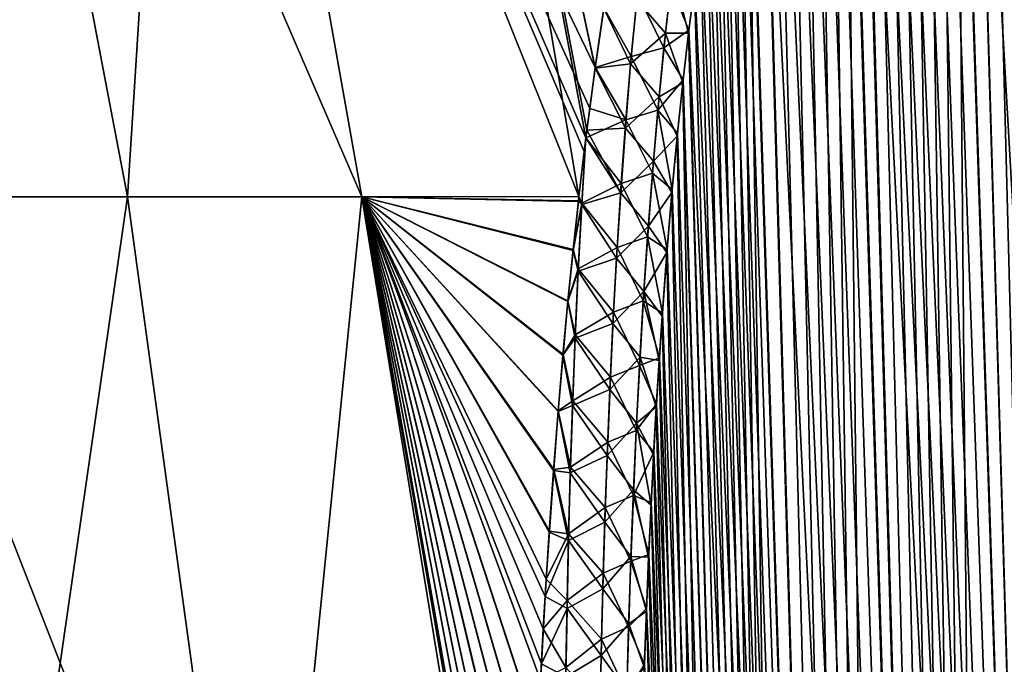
# Model space of a CAD drawing. Header units: metres. Extents: x -109 to 109, y -108 to 40.
# Tile 69 of 230: x -66.11 to -59.35, y -76.32 to -71.9. Entities that reach past the tile are written whole.
import ezdxf

# ---------------------------------------------------------------- set-up
doc = ezdxf.new("R2010")
doc.units = ezdxf.units.M
doc.layers.add('solid_K_24_42_17_000C74_XXXX', color=7, linetype='CONTINUOUS')

msp = doc.modelspace()

# ---------------------------------------------------------------- linework, layer by layer
at = {"layer": 'solid_K_24_42_17_000C74_XXXX'}
for points in [[(-67.080101, -73.114449, 18.293074), (-65.367836, -73.114449, 17.304506), (-66.639297, -66.448959, 15.693223)], [(-65.367767, -73.114449, -17.304461), (-67.080063, -73.114449, -18.293051), (-66.639297, -66.448959, -15.693223)], [(-65.367767, -73.114449, -17.304461), (-66.639297, -66.448959, -15.693223), (-64.944214, -66.448959, -14.490499)], [(-63.758358, -73.114449, 16.15616), (-64.944214, -66.448959, 14.490499), (-66.639297, -66.448959, 15.693223)], [(-65.367836, -73.114449, 17.304506), (-63.758358, -73.114449, 16.15616), (-66.639297, -66.448959, 15.693223)], [(-63.758266, -73.114449, -16.156088), (-65.367767, -73.114449, -17.304461), (-64.944214, -66.448959, -14.490499)], [(-62.266911, -73.112068, -14.858098), (-64.944214, -66.448959, -14.490499), (-63.394451, -66.448959, -13.105548)], [(-62.266911, -73.112068, -14.858098), (-63.758266, -73.114449, -16.156088), (-64.944214, -66.448959, -14.490499)], [(-62.154915, -72.226646, 14.402059), (-63.394451, -66.448959, 13.105548), (-64.944214, -66.448959, 14.490499)], [(-62.19313, -72.508003, 14.551808), (-62.154915, -72.226646, 14.402059), (-64.944214, -66.448959, 14.490499)], [(-62.219101, -72.709877, 14.656496), (-62.19313, -72.508003, 14.551808), (-64.944214, -66.448959, 14.490499)], [(-62.230621, -72.802795, 14.703893), (-62.219101, -72.709877, 14.656496), (-64.944214, -66.448959, 14.490499)], [(-62.26693, -73.112488, 14.858275), (-62.230621, -72.802795, 14.703893), (-64.944214, -66.448959, 14.490499)], [(-63.758358, -73.114449, 16.15616), (-62.26693, -73.112488, 14.858275), (-64.944214, -66.448959, 14.490499)], [(-62.21907, -72.709465, -14.656302), (-62.266911, -73.112068, -14.858098), (-63.394451, -66.448959, -13.105548)], [(-62.212349, -72.656265, -14.628942), (-62.21907, -72.709465, -14.656302), (-63.394451, -66.448959, -13.105548)], [(-62.15567, -72.231865, -14.404902), (-62.212349, -72.656265, -14.628942), (-63.394451, -66.448959, -13.105548)], [(-62.095486, -71.821854, -14.178144), (-62.15567, -72.231865, -14.404902), (-63.394451, -66.448959, -13.105548)], [(-62.154915, -72.226646, 14.402059), (-62.094723, -71.817001, 14.175379), (-63.394451, -66.448959, 13.105548)], [(-59.370968, -102.814362, -10.834067), (-60.25539, -68.23262, -9.925951), (-60.164165, -68.199203, -9.757564)], [(-58.552349, -102.814323, 9.416268), (-60.159252, -68.197952, 9.748651), (-60.25032, -68.230331, 9.916449)], [(-59.370968, -102.814362, -10.834067), (-60.164165, -68.199203, -9.757564), (-60.071888, -68.182907, -9.592643)], [(-58.552349, -102.814323, 9.416268), (-60.067219, -68.182434, 9.58443), (-60.159252, -68.197952, 9.748651)], [(-59.370968, -102.814362, -10.834067), (-60.071888, -68.182907, -9.592643), (-59.977837, -68.182907, -9.429756)], [(-58.552349, -102.814323, 9.416268), (-59.97337, -68.18335, 9.42215), (-60.067219, -68.182434, 9.58443)], [(-59.370968, -102.814362, -10.834067), (-59.977837, -68.182907, -9.429756), (-59.881176, -68.199364, -9.267455)], [(-58.552349, -102.814323, 9.416268), (-59.876793, -68.200546, 9.26022), (-59.97337, -68.18335, 9.42215)], [(-59.370968, -102.814362, -10.834067), (-59.881176, -68.199364, -9.267455), (-59.780861, -68.232971, -9.104136)], [(-58.552349, -102.814323, 9.416268), (-59.776646, -68.234657, 9.097376), (-59.876793, -68.200546, 9.26022)], [(-59.370968, -102.814362, -10.834067), (-60.437859, -68.356621, -10.280478), (-60.346413, -68.28447, -10.099691)], [(-59.370846, -102.814377, 10.833833), (-60.340996, -68.280769, 10.089181), (-60.431965, -68.351288, 10.268619)], [(-59.370968, -102.814362, -10.834067), (-60.346413, -68.28447, -10.099691), (-60.25539, -68.23262, -9.925951)], [(-58.552349, -102.814323, 9.416268), (-60.25032, -68.230331, 9.916449), (-60.340996, -68.280769, 10.089181)], [(-59.370846, -102.814377, 10.833833), (-58.552349, -102.814323, 9.416268), (-60.340996, -68.280769, 10.089181)], [(-59.370968, -102.814362, -10.834067), (-59.780861, -68.232971, -9.104136), (-59.675808, -68.284912, -8.938316)], [(-58.552349, -102.814323, 9.416268), (-59.671883, -68.287125, 8.932212), (-59.776646, -68.234657, 9.097376)], [(-58.552563, -102.814339, -9.416606), (-59.675808, -68.284912, -8.938316), (-59.565022, -68.357117, -8.768842)], [(-58.552563, -102.814339, -9.416606), (-59.370968, -102.814362, -10.834067), (-59.675808, -68.284912, -8.938316)], [(-58.552349, -102.814323, 9.416268), (-59.561188, -68.359993, 8.763078), (-59.671883, -68.287125, 8.932212)], [(-60.063206, -102.673813, -12.322021), (-60.53019, -68.451813, -10.469918), (-60.437859, -68.356621, -10.280478)], [(-59.370846, -102.814377, 10.833833), (-60.431965, -68.351288, 10.268619), (-60.523918, -68.444664, 10.456824)], [(-59.370968, -102.814362, -10.834067), (-60.063206, -102.673813, -12.322021), (-60.437859, -68.356621, -10.280478)], [(-58.552563, -102.814339, -9.416606), (-59.565022, -68.357117, -8.768842), (-59.447197, -68.452438, -8.594313)], [(-57.609997, -102.673729, 8.073124), (-59.443279, -68.455933, 8.588606), (-59.561188, -68.359993, 8.763078)], [(-58.552349, -102.814323, 9.416268), (-57.609997, -102.673729, 8.073124), (-59.561188, -68.359993, 8.763078)], [(-60.063206, -102.673813, -12.322021), (-60.623825, -68.573685, -10.669834), (-60.53019, -68.451813, -10.469918)], [(-59.370846, -102.814377, 10.833833), (-60.523918, -68.444664, 10.456824), (-60.617352, -68.5644, 10.655747)], [(-58.552563, -102.814339, -9.416606), (-59.447197, -68.452438, -8.594313), (-59.320793, -68.574532, -8.413167)], [(-57.609997, -102.673729, 8.073124), (-59.316921, -68.578522, 8.407708), (-59.443279, -68.455933, 8.588606)], [(-60.063206, -102.673813, -12.322021), (-60.719147, -68.726692, -10.882255), (-60.623825, -68.573685, -10.669834)], [(-59.370846, -102.814377, 10.833833), (-60.617352, -68.5644, 10.655747), (-60.71244, -68.714836, 10.866991)], [(-60.063206, -102.673813, -12.322021), (-60.815964, -68.915497, -11.108274), (-60.719147, -68.726692, -10.882255)], [(-59.370846, -102.814377, 10.833833), (-60.71244, -68.714836, 10.866991), (-60.809349, -68.901482, 11.092478)], [(-60.063206, -102.673813, -12.322021), (-60.913757, -69.1455, -11.348489), (-60.815964, -68.915497, -11.108274)], [(-59.370846, -102.814377, 10.833833), (-60.809349, -68.901482, 11.092478), (-60.907619, -69.129768, 11.333028)], [(-60.063206, -102.673813, -12.322021), (-61.011768, -69.421478, -11.602988), (-60.913757, -69.1455, -11.348489)], [(-59.370846, -102.814377, 10.833833), (-60.907619, -69.129768, 11.333028), (-61.006214, -69.404533, 11.588164)], [(-60.063206, -102.673813, -12.322021), (-61.109081, -69.748352, -11.87153), (-61.011768, -69.421478, -11.602988)], [(-60.063168, -102.673828, 12.321931), (-61.006214, -69.404533, 11.588164), (-61.104092, -69.730164, 11.857333)], [(-60.063168, -102.673828, 12.321931), (-59.370846, -102.814377, 10.833833), (-61.006214, -69.404533, 11.588164)], [(-60.625034, -102.389511, -13.877009), (-61.157188, -69.932373, -12.010978), (-61.109081, -69.748352, -11.87153)], [(-60.063168, -102.673828, 12.321931), (-61.104092, -69.730164, 11.857333), (-61.15247, -69.913559, 11.997086)], [(-60.063206, -102.673813, -12.322021), (-60.625034, -102.389511, -13.877009), (-61.109081, -69.748352, -11.87153)], [(-60.625034, -102.389511, -13.877009), (-61.204765, -70.130981, -12.153804), (-61.157188, -69.932373, -12.010978)], [(-60.063168, -102.673828, 12.321931), (-61.15247, -69.913559, 11.997086), (-61.200325, -70.111702, 12.140253)], [(-60.063168, -102.673828, 12.321931), (-61.200325, -70.111702, 12.140253), (-61.247566, -70.324944, 12.286847)], [(-60.625034, -102.389511, -13.877009), (-61.251728, -70.344589, -12.300027), (-61.204765, -70.130981, -12.153804)], [(-60.625034, -102.389511, -13.877009), (-61.297932, -70.574631, -12.449594), (-61.251728, -70.344589, -12.300027)], [(-60.063168, -102.673828, 12.321931), (-61.247566, -70.324944, 12.286847), (-61.294056, -70.554657, 12.436835)], [(-60.625034, -102.389511, -13.877009), (-61.343307, -70.820885, -12.602534), (-61.297932, -70.574631, -12.449594)], [(-60.063168, -102.673828, 12.321931), (-61.294056, -70.554657, 12.436835), (-61.339733, -70.800621, 12.59024)], [(-60.625034, -102.389511, -13.877009), (-61.387711, -71.085213, -12.758819), (-61.343307, -70.820885, -12.602534)], [(-60.063168, -102.673828, 12.321931), (-61.339733, -70.800621, 12.59024), (-61.384415, -71.06472, 12.746976)], [(-60.625034, -102.389511, -13.877009), (-61.431084, -71.367279, -12.918473), (-61.387711, -71.085213, -12.758819)], [(-60.063168, -102.673828, 12.321931), (-61.384415, -71.06472, 12.746976), (-61.428051, -71.346642, 12.907063)], [(-60.625034, -102.389511, -13.877009), (-61.473255, -71.668907, -13.081435), (-61.431084, -71.367279, -12.918473)], [(-60.063168, -102.673828, 12.321931), (-61.428051, -71.346642, 12.907063), (-61.470482, -71.648193, 13.070462)], [(-61.623856, -71.560127, -13.423295), (-61.673092, -71.991852, -13.644685), (-61.87014, -71.764542, -13.89129)], [(-61.623856, -71.560127, -13.423295), (-61.514145, -71.990387, -13.247699), (-61.673092, -71.991852, -13.644685)], [(-61.623856, -71.560127, -13.423295), (-61.473255, -71.668907, -13.081435), (-61.514145, -71.990387, -13.247699)], [(-61.683594, -72.090797, 13.693924), (-61.636707, -71.666481, 13.479218), (-61.865723, -71.720436, 13.868936)], [(-61.683594, -72.090797, 13.693924), (-61.51162, -71.96965, 13.237178), (-61.636707, -71.666481, 13.479218)], [(-61.636707, -71.666481, 13.479218), (-61.51162, -71.96965, 13.237178), (-61.470482, -71.648193, 13.070462)], [(-60.625034, -102.389511, -13.877009), (-61.514145, -71.990387, -13.247699), (-61.473255, -71.668907, -13.081435)], [(-60.063168, -102.673828, 12.321931), (-61.470482, -71.648193, 13.070462), (-61.51162, -71.96965, 13.237178)], [(-61.907177, -72.1511, 14.083334), (-61.865723, -71.720436, 13.868936), (-62.094723, -71.817001, 14.175379)], [(-61.683594, -72.090797, 13.693924), (-61.865723, -71.720436, 13.868936), (-61.907177, -72.1511, 14.083334)], [(-61.911636, -72.201965, -14.107839), (-62.095486, -71.821854, -14.178144), (-61.87014, -71.764542, -13.89129)], [(-61.673092, -71.991852, -13.644685), (-61.911636, -72.201965, -14.107839), (-61.87014, -71.764542, -13.89129)], [(-61.911636, -72.201965, -14.107839), (-62.15567, -72.231865, -14.404902), (-62.095486, -71.821854, -14.178144)], [(-61.907177, -72.1511, 14.083334), (-62.094723, -71.817001, 14.175379), (-62.154915, -72.226646, 14.402059)], [(-61.673092, -71.991852, -13.644685), (-61.716805, -72.428688, -13.856887), (-61.911636, -72.201965, -14.107839)], [(-61.673092, -71.991852, -13.644685), (-61.553631, -72.332756, -13.417241), (-61.716805, -72.428688, -13.856887)], [(-61.683594, -72.090797, 13.693924), (-61.55135, -72.312065, 13.407183), (-61.51162, -71.96965, 13.237178)], [(-61.673092, -71.991852, -13.644685), (-61.514145, -71.990387, -13.247699), (-61.553631, -72.332756, -13.417241)], [(-60.625034, -102.389511, -13.877009), (-61.553631, -72.332756, -13.417241), (-61.514145, -71.990387, -13.247699)], [(-60.625038, -102.389511, 13.877025), (-61.51162, -71.96965, 13.237178), (-61.55135, -72.312065, 13.407183)], [(-60.625038, -102.389511, 13.877025), (-60.063168, -102.673828, 12.321931), (-61.51162, -71.96965, 13.237178)], [(-61.72533, -72.519836, 13.900018), (-61.683594, -72.090797, 13.693924), (-61.907177, -72.1511, 14.083334)], [(-61.72533, -72.519836, 13.900018), (-61.55135, -72.312065, 13.407183), (-61.683594, -72.090797, 13.693924)], [(-61.948154, -72.643158, -14.315466), (-62.15567, -72.231865, -14.404902), (-61.911636, -72.201965, -14.107839)], [(-61.94376, -72.585442, 14.289026), (-61.907177, -72.1511, 14.083334), (-62.154915, -72.226646, 14.402059)], [(-61.716805, -72.428688, -13.856887), (-61.948154, -72.643158, -14.315466), (-61.911636, -72.201965, -14.107839)], [(-61.72533, -72.519836, 13.900018), (-61.907177, -72.1511, 14.083334), (-61.94376, -72.585442, 14.289026)], [(-61.948154, -72.643158, -14.315466), (-62.212349, -72.656265, -14.628942), (-62.15567, -72.231865, -14.404902)], [(-61.94376, -72.585442, 14.289026), (-62.154915, -72.226646, 14.402059), (-62.19313, -72.508003, 14.551808)], [(-61.72533, -72.519836, 13.900018), (-61.589523, -72.676926, 13.580441), (-61.55135, -72.312065, 13.407183)], [(-61.716805, -72.428688, -13.856887), (-61.553631, -72.332756, -13.417241), (-61.591568, -72.69751, -13.59002)], [(-61.050121, -101.955246, -15.495239), (-61.591568, -72.69751, -13.59002), (-61.553631, -72.332756, -13.417241)], [(-60.625038, -102.389511, 13.877025), (-61.55135, -72.312065, 13.407183), (-61.589523, -72.676926, 13.580441)], [(-60.625034, -102.389511, -13.877009), (-61.050121, -101.955246, -15.495239), (-61.553631, -72.332756, -13.417241)], [(-61.716805, -72.428688, -13.856887), (-61.755573, -72.869987, -14.060678), (-61.948154, -72.643158, -14.315466)], [(-61.716805, -72.428688, -13.856887), (-61.591568, -72.69751, -13.59002), (-61.755573, -72.869987, -14.060678)], [(-61.94376, -72.585442, 14.289026), (-62.19313, -72.508003, 14.551808), (-62.219101, -72.709877, 14.656496)], [(-61.762447, -72.953018, 14.098199), (-61.72533, -72.519836, 13.900018), (-61.94376, -72.585442, 14.289026)], [(-61.762447, -72.953018, 14.098199), (-61.626072, -73.064224, 13.756949), (-61.72533, -72.519836, 13.900018)], [(-61.72533, -72.519836, 13.900018), (-61.626072, -73.064224, 13.756949), (-61.589523, -72.676926, 13.580441)], [(-61.975979, -73.023026, 14.486731), (-61.94376, -72.585442, 14.289026), (-62.219101, -72.709877, 14.656496)], [(-61.762447, -72.953018, 14.098199), (-61.94376, -72.585442, 14.289026), (-61.975979, -73.023026, 14.486731)], [(-61.98027, -73.087601, -14.515012), (-62.21907, -72.709465, -14.656302), (-62.212349, -72.656265, -14.628942)], [(-61.98027, -73.087601, -14.515012), (-62.212349, -72.656265, -14.628942), (-61.948154, -72.643158, -14.315466)], [(-61.755573, -72.869987, -14.060678), (-61.98027, -73.087601, -14.515012), (-61.948154, -72.643158, -14.315466)], [(-60.625038, -102.389511, 13.877025), (-61.589523, -72.676926, 13.580441), (-61.626072, -73.064224, 13.756949)], [(-62.26693, -73.112488, 14.858275), (-62.219101, -72.709877, 14.656496), (-62.230621, -72.802795, 14.703893)], [(-62.247055, -73.159004, 14.856653), (-62.219101, -72.709877, 14.656496), (-62.26693, -73.112488, 14.858275)], [(-62.247486, -73.166801, -14.860048), (-62.266911, -73.112068, -14.858098), (-62.21907, -72.709465, -14.656302)], [(-62.247486, -73.166801, -14.860048), (-62.21907, -72.709465, -14.656302), (-61.98027, -73.087601, -14.515012)], [(-61.975979, -73.023026, 14.486731), (-62.219101, -72.709877, 14.656496), (-62.247055, -73.159004, 14.856653)], [(-61.755573, -72.869987, -14.060678), (-61.591568, -72.69751, -13.59002), (-61.627888, -73.084648, -13.76604)], [(-61.050121, -101.955246, -15.495239), (-61.627888, -73.084648, -13.76604), (-61.591568, -72.69751, -13.59002)], [(-61.755573, -72.869987, -14.060678), (-61.789963, -73.315117, -14.256807), (-61.98027, -73.087601, -14.515012)], [(-61.755573, -72.869987, -14.060678), (-61.627888, -73.084648, -13.76604), (-61.789963, -73.315117, -14.256807)], [(-61.795418, -73.389824, 14.289103), (-61.762447, -72.953018, 14.098199), (-61.975979, -73.023026, 14.486731)], [(-61.795418, -73.389824, 14.289103), (-61.660797, -73.476494, 13.936599), (-61.762447, -72.953018, 14.098199)], [(-61.762447, -72.953018, 14.098199), (-61.660797, -73.476494, 13.936599), (-61.626072, -73.064224, 13.756949)], [(-62.247486, -73.166801, -14.860048), (-61.98027, -73.087601, -14.515012), (-62.008442, -73.534912, -14.707134)], [(-62.004311, -73.463448, 14.677146), (-61.975979, -73.023026, 14.486731), (-62.247055, -73.159004, 14.856653)], [(-61.789963, -73.315117, -14.256807), (-62.008442, -73.534912, -14.707134), (-61.98027, -73.087601, -14.515012)], [(-61.795418, -73.389824, 14.289103), (-61.975979, -73.023026, 14.486731), (-62.004311, -73.463448, 14.677146)], [(-61.789963, -73.315117, -14.256807), (-61.627888, -73.084648, -13.76604), (-61.662399, -73.496696, -13.945207)], [(-61.050121, -101.955246, -15.495239), (-61.662399, -73.496696, -13.945207), (-61.627888, -73.084648, -13.76604)], [(-60.625038, -102.389511, 13.877025), (-61.626072, -73.064224, 13.756949), (-61.660797, -73.476494, 13.936599)], [(-64.437187, -79.883408, 18.688131), (-65.367836, -73.114449, 17.304506), (-67.080101, -73.114449, 18.293074)], [(-66.347122, -79.883408, 19.790831), (-64.437187, -79.883408, 18.688131), (-67.080101, -73.114449, 18.293074)], [(-66.347107, -79.883408, -19.790821), (-67.080063, -73.114449, -18.293051), (-65.367767, -73.114449, -17.304461)], [(-64.437149, -79.883408, -18.688108), (-66.347107, -79.883408, -19.790821), (-65.367767, -73.114449, -17.304461)], [(-64.437187, -79.883408, 18.688131), (-63.758358, -73.114449, 16.15616), (-65.367836, -73.114449, 17.304506)], [(-64.437149, -79.883408, -18.688108), (-65.367767, -73.114449, -17.304461), (-63.758266, -73.114449, -16.156088)], [(-64.437187, -79.883408, 18.688131), (-62.649418, -79.867195, 17.400076), (-63.758358, -73.114449, 16.15616)], [(-62.649406, -79.86702, -17.400019), (-64.437149, -79.883408, -18.688108), (-63.758266, -73.114449, -16.156088)], [(-62.270123, -73.141045, 14.872245), (-62.26693, -73.112488, 14.858275), (-63.758358, -73.114449, 16.15616)], [(-62.306496, -73.476547, 15.033806), (-62.270123, -73.141045, 14.872245), (-63.758358, -73.114449, 16.15616)], [(-62.341969, -73.827736, 15.197688), (-62.306496, -73.476547, 15.033806), (-63.758358, -73.114449, 16.15616)], [(-62.375988, -74.196373, 15.363827), (-62.341969, -73.827736, 15.197688), (-63.758358, -73.114449, 16.15616)], [(-62.408546, -74.58287, 15.532136), (-62.375988, -74.196373, 15.363827), (-63.758358, -73.114449, 16.15616)], [(-62.440063, -74.986572, 15.702528), (-62.408546, -74.58287, 15.532136), (-63.758358, -73.114449, 16.15616)], [(-62.469971, -75.409416, 15.874923), (-62.440063, -74.986572, 15.702528), (-63.758358, -73.114449, 16.15616)], [(-62.491077, -75.740097, 16.005472), (-62.469971, -75.409416, 15.874923), (-63.758358, -73.114449, 16.15616)], [(-62.511463, -76.081436, 16.137009), (-62.491077, -75.740097, 16.005472), (-63.758358, -73.114449, 16.15616)], [(-62.531044, -76.433945, 16.269499), (-62.511463, -76.081436, 16.137009), (-63.758358, -73.114449, 16.15616)], [(-62.549553, -76.798599, 16.402914), (-62.531044, -76.433945, 16.269499), (-63.758358, -73.114449, 16.15616)], [(-62.566734, -77.176414, 16.537216), (-62.549553, -76.798599, 16.402914), (-63.758358, -73.114449, 16.15616)], [(-62.582855, -77.566788, 16.672291), (-62.566734, -77.176414, 16.537216), (-63.758358, -73.114449, 16.15616)], [(-62.598114, -77.969383, 16.808054), (-62.582855, -77.566788, 16.672291), (-63.758358, -73.114449, 16.15616)], [(-62.612228, -78.385399, 16.944481), (-62.598114, -77.969383, 16.808054), (-63.758358, -73.114449, 16.15616)], [(-62.622852, -78.740814, 17.057898), (-62.612228, -78.385399, 16.944481), (-63.758358, -73.114449, 16.15616)], [(-62.632401, -79.106781, 17.171705), (-62.622852, -78.740814, 17.057898), (-63.758358, -73.114449, 16.15616)], [(-62.641262, -79.482155, 17.28578), (-62.632401, -79.106781, 17.171705), (-63.758358, -73.114449, 16.15616)], [(-62.64397, -79.60482, 17.322496), (-62.641262, -79.482155, 17.28578), (-63.758358, -73.114449, 16.15616)], [(-62.649418, -79.867195, 17.400076), (-62.64397, -79.60482, 17.322496), (-63.758358, -73.114449, 16.15616)], [(-62.270805, -73.146927, -14.875143), (-63.758266, -73.114449, -16.156088), (-62.266911, -73.112068, -14.858098)], [(-62.643951, -79.604248, -17.322321), (-62.649406, -79.86702, -17.400019), (-63.758266, -73.114449, -16.156088)], [(-62.641293, -79.483658, -17.28623), (-62.643951, -79.604248, -17.322321), (-63.758266, -73.114449, -16.156088)], [(-62.632473, -79.109886, -17.172657), (-62.641293, -79.483658, -17.28623), (-63.758266, -73.114449, -16.156088)], [(-62.622974, -78.745422, -17.059345), (-62.632473, -79.109886, -17.172657), (-63.758266, -73.114449, -16.156088)], [(-62.612411, -78.391418, -16.946421), (-62.622974, -78.745422, -17.059345), (-63.758266, -73.114449, -16.156088)], [(-62.598324, -77.975555, -16.810099), (-62.612411, -78.391418, -16.946421), (-63.758266, -73.114449, -16.156088)], [(-62.583096, -77.573097, -16.674438), (-62.598324, -77.975555, -16.810099), (-63.758266, -73.114449, -16.156088)], [(-62.567005, -77.182831, -16.539461), (-62.583096, -77.573097, -16.674438), (-63.758266, -73.114449, -16.156088)], [(-62.549854, -76.805107, -16.405252), (-62.567005, -77.182831, -16.539461), (-63.758266, -73.114449, -16.156088)], [(-62.524971, -76.321732, -16.227688), (-62.549854, -76.805107, -16.405252), (-63.758266, -73.114449, -16.156088)], [(-62.498337, -75.859344, -16.051771), (-62.524971, -76.321732, -16.227688), (-63.758266, -73.114449, -16.156088)], [(-62.470406, -75.416061, -15.877575), (-62.498337, -75.859344, -16.051771), (-63.758266, -73.114449, -16.156088)], [(-62.440544, -74.993172, -15.705256), (-62.470406, -75.416061, -15.877575), (-63.758266, -73.114449, -16.156088)], [(-62.409069, -74.589386, -15.534925), (-62.440544, -74.993172, -15.705256), (-63.758266, -73.114449, -16.156088)], [(-62.376553, -74.202774, -15.366664), (-62.409069, -74.589386, -15.534925), (-63.758266, -73.114449, -16.156088)], [(-62.342575, -73.833992, -15.20056), (-62.376553, -74.202774, -15.366664), (-63.758266, -73.114449, -16.156088)], [(-62.307144, -73.482628, -15.036696), (-62.342575, -73.833992, -15.20056), (-63.758266, -73.114449, -16.156088)], [(-62.270805, -73.146927, -14.875143), (-62.307144, -73.482628, -15.036696), (-63.758266, -73.114449, -16.156088)], [(-62.247486, -73.166801, -14.860048), (-62.307144, -73.482628, -15.036696), (-62.270805, -73.146927, -14.875143)], [(-62.247055, -73.159004, 14.856653), (-62.270123, -73.141045, 14.872245), (-62.306496, -73.476547, 15.033806)], [(-62.247486, -73.166801, -14.860048), (-62.270805, -73.146927, -14.875143), (-62.266911, -73.112068, -14.858098)], [(-62.247055, -73.159004, 14.856653), (-62.26693, -73.112488, 14.858275), (-62.270123, -73.141045, 14.872245)], [(-62.247486, -73.166801, -14.860048), (-62.271992, -73.624672, -15.055317), (-62.307144, -73.482628, -15.036696)], [(-62.271255, -73.609039, 15.048827), (-62.247055, -73.159004, 14.856653), (-62.306496, -73.476547, 15.033806)], [(-62.247486, -73.166801, -14.860048), (-62.008442, -73.534912, -14.707134), (-62.271992, -73.624672, -15.055317)], [(-62.004311, -73.463448, 14.677146), (-62.247055, -73.159004, 14.856653), (-62.271255, -73.609039, 15.048827)], [(-61.789963, -73.315117, -14.256807), (-61.820396, -73.763634, -14.445844), (-62.008442, -73.534912, -14.707134)], [(-61.789963, -73.315117, -14.256807), (-61.662399, -73.496696, -13.945207), (-61.820396, -73.763634, -14.445844)], [(-61.824673, -73.829796, 14.473309), (-61.795418, -73.389824, 14.289103), (-62.004311, -73.463448, 14.677146)], [(-61.824673, -73.829796, 14.473309), (-61.693657, -73.913231, 14.119415), (-61.795418, -73.389824, 14.289103)], [(-61.795418, -73.389824, 14.289103), (-61.693657, -73.913231, 14.119415), (-61.660797, -73.476494, 13.936599)], [(-62.271992, -73.624672, -15.055317), (-62.342575, -73.833992, -15.20056), (-62.307144, -73.482628, -15.036696)], [(-62.271255, -73.609039, 15.048827), (-62.306496, -73.476547, 15.033806), (-62.341969, -73.827736, 15.197688)], [(-62.02914, -73.906395, 14.860816), (-62.004311, -73.463448, 14.677146), (-62.271255, -73.609039, 15.048827)], [(-61.824673, -73.829796, 14.473309), (-62.004311, -73.463448, 14.677146), (-62.02914, -73.906395, 14.860816)], [(-60.625038, -102.389511, 13.877025), (-61.660797, -73.476494, 13.936599), (-61.693657, -73.913231, 14.119415)], [(-62.271992, -73.624672, -15.055317), (-62.008442, -73.534912, -14.707134), (-62.033051, -73.984795, -14.892362)], [(-61.820396, -73.763634, -14.445844), (-62.033051, -73.984795, -14.892362), (-62.008442, -73.534912, -14.707134)], [(-61.820396, -73.763634, -14.445844), (-61.662399, -73.496696, -13.945207), (-61.695057, -73.933136, -14.127546)], [(-61.050121, -101.955246, -15.495239), (-61.695057, -73.933136, -14.127546), (-61.662399, -73.496696, -13.945207)], [(-62.271992, -73.624672, -15.055317), (-62.293018, -74.084656, -15.243461), (-62.342575, -73.833992, -15.20056)], [(-62.292088, -74.061127, 15.234093), (-62.271255, -73.609039, 15.048827), (-62.341969, -73.827736, 15.197688)], [(-62.271992, -73.624672, -15.055317), (-62.033051, -73.984795, -14.892362), (-62.293018, -74.084656, -15.243461)], [(-62.02914, -73.906395, 14.860816), (-62.271255, -73.609039, 15.048827), (-62.292088, -74.061127, 15.234093)], [(-61.820396, -73.763634, -14.445844), (-61.84724, -74.215172, -14.628279), (-62.033051, -73.984795, -14.892362)], [(-61.820396, -73.763634, -14.445844), (-61.715691, -74.239113, -14.250788), (-61.84724, -74.215172, -14.628279)], [(-61.820396, -73.763634, -14.445844), (-61.695057, -73.933136, -14.127546), (-61.715691, -74.239113, -14.250788)], [(-62.292088, -74.061127, 15.234093), (-62.341969, -73.827736, 15.197688), (-62.375988, -74.196373, 15.363827)], [(-61.850533, -74.272606, 14.651249), (-61.824673, -73.829796, 14.473309), (-62.02914, -73.906395, 14.860816)], [(-61.850533, -74.272606, 14.651249), (-61.714417, -74.219429, 14.242971), (-61.824673, -73.829796, 14.473309)], [(-61.824673, -73.829796, 14.473309), (-61.714417, -74.219429, 14.242971), (-61.693657, -73.913231, 14.119415)], [(-62.293018, -74.084656, -15.243461), (-62.376553, -74.202774, -15.366664), (-62.342575, -73.833992, -15.20056)], [(-62.050781, -74.351624, 15.038191), (-62.02914, -73.906395, 14.860816), (-62.292088, -74.061127, 15.234093)], [(-61.850533, -74.272606, 14.651249), (-62.02914, -73.906395, 14.860816), (-62.050781, -74.351624, 15.038191)], [(-61.050121, -101.955246, -15.495239), (-61.715691, -74.239113, -14.250788), (-61.695057, -73.933136, -14.127546)], [(-60.625038, -102.389511, 13.877025), (-61.693657, -73.913231, 14.119415), (-61.714417, -74.219429, 14.242971)], [(-62.293018, -74.084656, -15.243461), (-62.033051, -73.984795, -14.892362), (-62.054443, -74.436974, -15.071218)], [(-61.84724, -74.215172, -14.628279), (-62.054443, -74.436974, -15.071218), (-62.033051, -73.984795, -14.892362)], [(-62.293018, -74.084656, -15.243461), (-62.310932, -74.546516, -15.42504), (-62.376553, -74.202774, -15.366664)], [(-62.309872, -74.51506, 15.412954), (-62.292088, -74.061127, 15.234093), (-62.375988, -74.196373, 15.363827)], [(-62.293018, -74.084656, -15.243461), (-62.054443, -74.436974, -15.071218), (-62.310932, -74.546516, -15.42504)], [(-62.050781, -74.351624, 15.038191), (-62.292088, -74.061127, 15.234093), (-62.309872, -74.51506, 15.412954)], [(-62.310932, -74.546516, -15.42504), (-62.409069, -74.589386, -15.534925), (-62.376553, -74.202774, -15.366664)], [(-62.309872, -74.51506, 15.412954), (-62.375988, -74.196373, 15.363827), (-62.408546, -74.58287, 15.532136)], [(-61.84724, -74.215172, -14.628279), (-61.870846, -74.669365, -14.804589), (-62.054443, -74.436974, -15.071218)], [(-61.84724, -74.215172, -14.628279), (-61.735371, -74.557533, -14.375355), (-61.870846, -74.669365, -14.804589)], [(-61.850533, -74.272606, 14.651249), (-61.734219, -74.538101, 14.36785), (-61.714417, -74.219429, 14.242971)], [(-61.84724, -74.215172, -14.628279), (-61.715691, -74.239113, -14.250788), (-61.735371, -74.557533, -14.375355)], [(-61.050121, -101.955246, -15.495239), (-61.735371, -74.557533, -14.375355), (-61.715691, -74.239113, -14.250788)], [(-60.625038, -102.389511, 13.877025), (-61.714417, -74.219429, 14.242971), (-61.734219, -74.538101, 14.36785)], [(-61.87331, -74.717957, 14.823334), (-61.850533, -74.272606, 14.651249), (-62.050781, -74.351624, 15.038191)], [(-61.87331, -74.717957, 14.823334), (-61.734219, -74.538101, 14.36785), (-61.850533, -74.272606, 14.651249)], [(-62.069534, -74.798897, 15.209713), (-62.050781, -74.351624, 15.038191), (-62.309872, -74.51506, 15.412954)], [(-61.87331, -74.717957, 14.823334), (-62.050781, -74.351624, 15.038191), (-62.069534, -74.798897, 15.209713)], [(-62.310932, -74.546516, -15.42504), (-62.054443, -74.436974, -15.071218), (-62.072926, -74.891205, -15.24413)], [(-61.870846, -74.669365, -14.804589), (-62.072926, -74.891205, -15.24413), (-62.054443, -74.436974, -15.071218)], [(-62.310932, -74.546516, -15.42504), (-62.326008, -75.010094, -15.60046), (-62.409069, -74.589386, -15.534925)], [(-62.324909, -74.970657, 15.585869), (-62.309872, -74.51506, 15.412954), (-62.408546, -74.58287, 15.532136)], [(-62.310932, -74.546516, -15.42504), (-62.072926, -74.891205, -15.24413), (-62.326008, -75.010094, -15.60046)], [(-62.069534, -74.798897, 15.209713), (-62.309872, -74.51506, 15.412954), (-62.324909, -74.970657, 15.585869)], [(-61.87331, -74.717957, 14.823334), (-61.753067, -74.86866, 14.494083), (-61.734219, -74.538101, 14.36785)], [(-61.870846, -74.669365, -14.804589), (-61.735371, -74.557533, -14.375355), (-61.754105, -74.887825, -14.50128)], [(-61.050121, -101.955246, -15.495239), (-61.754105, -74.887825, -14.50128), (-61.735371, -74.557533, -14.375355)], [(-60.625038, -102.389511, 13.877025), (-61.734219, -74.538101, 14.36785), (-61.753067, -74.86866, 14.494083)], [(-62.326008, -75.010094, -15.60046), (-62.440544, -74.993172, -15.705256), (-62.409069, -74.589386, -15.534925)], [(-62.324909, -74.970657, 15.585869), (-62.408546, -74.58287, 15.532136), (-62.440063, -74.986572, 15.702528)], [(-61.870846, -74.669365, -14.804589), (-61.891502, -75.125969, -14.975151), (-62.072926, -74.891205, -15.24413)], [(-61.870846, -74.669365, -14.804589), (-61.771809, -75.231201, -14.628473), (-61.891502, -75.125969, -14.975151)], [(-61.870846, -74.669365, -14.804589), (-61.754105, -74.887825, -14.50128), (-61.771809, -75.231201, -14.628473)], [(-61.893284, -75.165581, 14.98995), (-61.87331, -74.717957, 14.823334), (-62.069534, -74.798897, 15.209713)], [(-61.893284, -75.165581, 14.98995), (-61.753067, -74.86866, 14.494083), (-61.87331, -74.717957, 14.823334)], [(-62.085663, -75.248016, 15.375751), (-62.069534, -74.798897, 15.209713), (-62.324909, -74.970657, 15.585869)], [(-61.893284, -75.165581, 14.98995), (-62.069534, -74.798897, 15.209713), (-62.085663, -75.248016, 15.375751)], [(-62.326008, -75.010094, -15.60046), (-62.072926, -74.891205, -15.24413), (-62.088734, -75.347328, -15.411435)], [(-61.891502, -75.125969, -14.975151), (-62.088734, -75.347328, -15.411435), (-62.072926, -74.891205, -15.24413)], [(-61.893284, -75.165581, 14.98995), (-61.770882, -75.212341, 14.621584), (-61.753067, -74.86866, 14.494083)], [(-61.050121, -101.955246, -15.495239), (-61.771809, -75.231201, -14.628473), (-61.754105, -74.887825, -14.50128)], [(-60.625038, -102.389511, 13.877025), (-61.753067, -74.86866, 14.494083), (-61.770882, -75.212341, 14.621584)], [(-62.337429, -75.427788, 15.753172), (-62.324909, -74.970657, 15.585869), (-62.440063, -74.986572, 15.702528)], [(-62.085663, -75.248016, 15.375751), (-62.324909, -74.970657, 15.585869), (-62.337429, -75.427788, 15.753172)], [(-62.33849, -75.475258, -15.770096), (-62.470406, -75.416061, -15.877575), (-62.440544, -74.993172, -15.705256)], [(-62.337429, -75.427788, 15.753172), (-62.440063, -74.986572, 15.702528), (-62.469971, -75.409416, 15.874923)], [(-62.326008, -75.010094, -15.60046), (-62.33849, -75.475258, -15.770096), (-62.440544, -74.993172, -15.705256)], [(-62.326008, -75.010094, -15.60046), (-62.088734, -75.347328, -15.411435), (-62.33849, -75.475258, -15.770096)], [(-61.891502, -75.125969, -14.975151), (-61.909435, -75.584747, -15.140281), (-62.088734, -75.347328, -15.411435)], [(-61.910675, -75.61528, 15.151387), (-61.893284, -75.165581, 14.98995), (-62.085663, -75.248016, 15.375751)], [(-61.910675, -75.61528, 15.151387), (-61.78759, -75.570206, 14.750277), (-61.893284, -75.165581, 14.98995)], [(-61.891502, -75.125969, -14.975151), (-61.788414, -75.588745, -14.756859), (-61.909435, -75.584747, -15.140281)], [(-61.893284, -75.165581, 14.98995), (-61.78759, -75.570206, 14.750277), (-61.770882, -75.212341, 14.621584)], [(-61.891502, -75.125969, -14.975151), (-61.771809, -75.231201, -14.628473), (-61.788414, -75.588745, -14.756859)], [(-62.099365, -75.698845, 15.536594), (-62.085663, -75.248016, 15.375751), (-62.337429, -75.427788, 15.753172)], [(-61.910675, -75.61528, 15.151387), (-62.085663, -75.248016, 15.375751), (-62.099365, -75.698845, 15.536594)], [(-61.050121, -101.955246, -15.495239), (-61.788414, -75.588745, -14.756859), (-61.771809, -75.231201, -14.628473)], [(-60.625038, -102.389511, 13.877025), (-61.770882, -75.212341, 14.621584), (-61.78759, -75.570206, 14.750277)], [(-62.33849, -75.475258, -15.770096), (-62.088734, -75.347328, -15.411435), (-62.102097, -75.805161, -15.573466)], [(-61.909435, -75.584747, -15.140281), (-62.102097, -75.805161, -15.573466), (-62.088734, -75.347328, -15.411435)], [(-62.33849, -75.475258, -15.770096), (-62.498337, -75.859344, -16.051771), (-62.470406, -75.416061, -15.877575)], [(-62.337429, -75.427788, 15.753172), (-62.469971, -75.409416, 15.874923), (-62.491077, -75.740097, 16.005472)], [(-62.347641, -75.886322, 15.915182), (-62.337429, -75.427788, 15.753172), (-62.491077, -75.740097, 16.005472)], [(-62.099365, -75.698845, 15.536594), (-62.337429, -75.427788, 15.753172), (-62.347641, -75.886322, 15.915182)], [(-62.33849, -75.475258, -15.770096), (-62.348621, -75.941856, -15.934314), (-62.498337, -75.859344, -16.051771)], [(-62.33849, -75.475258, -15.770096), (-62.102097, -75.805161, -15.573466), (-62.348621, -75.941856, -15.934314)], [(-61.909435, -75.584747, -15.140281), (-61.924889, -76.045509, -15.300294), (-62.102097, -75.805161, -15.573466)], [(-61.909435, -75.584747, -15.140281), (-61.803951, -75.959496, -14.886518), (-61.924889, -76.045509, -15.300294)], [(-61.910675, -75.61528, 15.151387), (-61.803226, -75.941315, 14.88024), (-61.78759, -75.570206, 14.750277)], [(-61.909435, -75.584747, -15.140281), (-61.788414, -75.588745, -14.756859), (-61.803951, -75.959496, -14.886518)], [(-61.050121, -101.955246, -15.495239), (-61.803951, -75.959496, -14.886518), (-61.788414, -75.588745, -14.756859)], [(-60.625038, -102.389511, 13.877025), (-61.78759, -75.570206, 14.750277), (-61.803226, -75.941315, 14.88024)], [(-61.925682, -76.066864, 15.307917), (-61.910675, -75.61528, 15.151387), (-62.099365, -75.698845, 15.536594)], [(-61.925682, -76.066864, 15.307917), (-61.803226, -75.941315, 14.88024), (-61.910675, -75.61528, 15.151387)], [(-62.110847, -76.151222, 15.692531), (-62.099365, -75.698845, 15.536594), (-62.347641, -75.886322, 15.915182)], [(-61.925682, -76.066864, 15.307917), (-62.099365, -75.698845, 15.536594), (-62.110847, -76.151222, 15.692531)], [(-62.347641, -75.886322, 15.915182), (-62.491077, -75.740097, 16.005472), (-62.511463, -76.081436, 16.137009)], [(-62.348621, -75.941856, -15.934314), (-62.524971, -76.321732, -16.227688), (-62.498337, -75.859344, -16.051771)], [(-62.348621, -75.941856, -15.934314), (-62.102097, -75.805161, -15.573466), (-62.113235, -76.264557, -15.730533)], [(-61.924889, -76.045509, -15.300294), (-62.113235, -76.264557, -15.730533), (-62.102097, -75.805161, -15.573466)], [(-62.355747, -76.346161, 16.072214), (-62.347641, -75.886322, 15.915182), (-62.511463, -76.081436, 16.137009)], [(-62.110847, -76.151222, 15.692531), (-62.347641, -75.886322, 15.915182), (-62.355747, -76.346161, 16.072214)], [(-62.348621, -75.941856, -15.934314), (-62.356594, -76.409782, -16.093409), (-62.524971, -76.321732, -16.227688)], [(-62.348621, -75.941856, -15.934314), (-62.113235, -76.264557, -15.730533), (-62.356594, -76.409782, -16.093409)], [(-61.925682, -76.066864, 15.307917), (-61.817726, -76.326477, 15.011391), (-61.803226, -75.941315, 14.88024)], [(-61.924889, -76.045509, -15.300294), (-61.803951, -75.959496, -14.886518), (-61.818356, -76.344284, -15.017364)], [(-61.050121, -101.955246, -15.495239), (-61.818356, -76.344284, -15.017364), (-61.803951, -75.959496, -14.886518)], [(-60.625038, -102.389511, 13.877025), (-61.803226, -75.941315, 14.88024), (-61.817726, -76.326477, 15.011391)], [(-61.924889, -76.045509, -15.300294), (-61.938061, -76.508064, -15.455465), (-62.113235, -76.264557, -15.730533)], [(-61.924889, -76.045509, -15.300294), (-61.818356, -76.344284, -15.017364), (-61.938061, -76.508064, -15.455465)], [(-62.355747, -76.346161, 16.072214), (-62.511463, -76.081436, 16.137009), (-62.531044, -76.433945, 16.269499)], [(-61.938511, -76.520172, 15.459803), (-61.925682, -76.066864, 15.307917), (-62.110847, -76.151222, 15.692531)], [(-61.938511, -76.520172, 15.459803), (-61.817726, -76.326477, 15.011391), (-61.925682, -76.066864, 15.307917)], [(-62.120296, -76.605034, 15.84383), (-62.110847, -76.151222, 15.692531), (-62.355747, -76.346161, 16.072214)], [(-61.938511, -76.520172, 15.459803), (-62.110847, -76.151222, 15.692531), (-62.120296, -76.605034, 15.84383)], [(-62.356594, -76.409782, -16.093409), (-62.113235, -76.264557, -15.730533), (-62.122307, -76.725395, -15.882864)], [(-61.938061, -76.508064, -15.455465), (-62.122307, -76.725395, -15.882864), (-62.113235, -76.264557, -15.730533)], [(-62.356594, -76.409782, -16.093409), (-62.549854, -76.805107, -16.405252), (-62.524971, -76.321732, -16.227688)]]:
    msp.add_3dface(points, dxfattribs=at)

doc.saveas('drawing.dxf')
